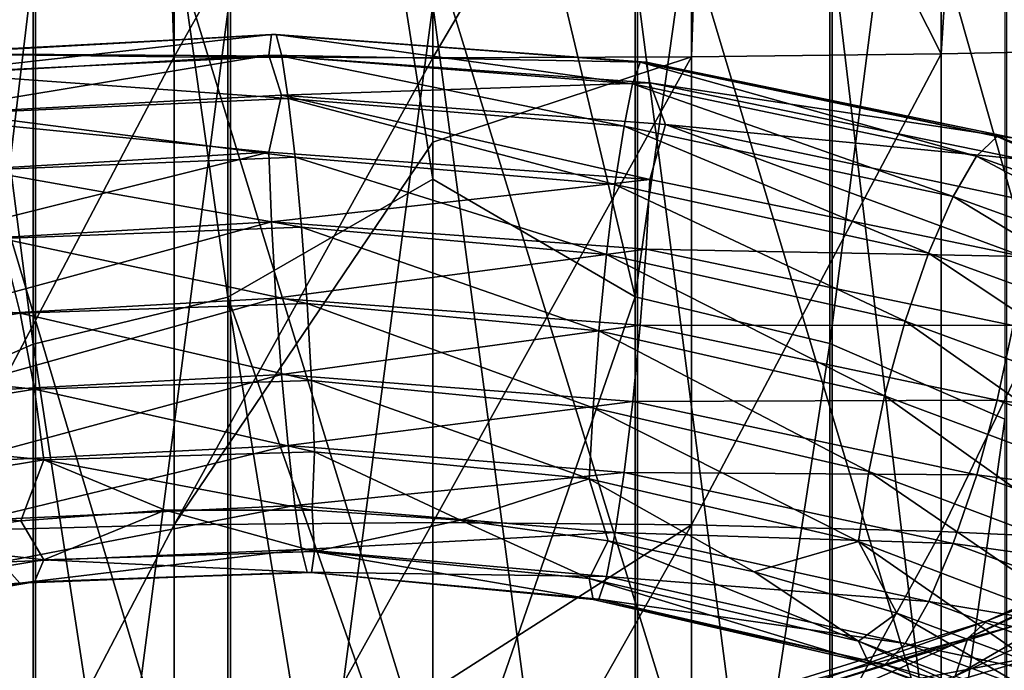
# Model space of a CAD drawing. Header units: metres. Extents: x -40 to 117, y -433 to 89.
# Tile 116 of 256: x -4 to 5, y -330 to -324. Entities that reach past the tile are written whole.
import ezdxf

# ---------------------------------------------------------------- set-up
doc = ezdxf.new("R2010")
doc.units = ezdxf.units.M
doc.layers.add('solid_506114_24501146', color=7, linetype='CONTINUOUS')
doc.layers.add('solid_506114_24501146_02', color=7, linetype='CONTINUOUS')

msp = doc.modelspace()

# ---------------------------------------------------------------- linework, layer by layer
at = {"layer": 'solid_506114_24501146'}
for points in [[(-1.891428, -313.171631, 945.745239), (-1.891428, -326.34671, 935.188843), (-3.68973, -313.564484, 946.237854)], [(-1.891428, -313.171631, 945.745239), (0, -318.512146, 941.423157), (0, -325.256775, 935.855042)], [(-1.891428, -313.171631, 945.745239), (0, -325.256775, 935.855042), (-1.891428, -326.34671, 935.188843)], [(0, -318.512146, 941.423157), (1.869106, -313.168549, 945.741272), (1.869106, -326.343292, 935.18512)], [(3.669097, -313.55835, 946.230042), (1.869106, -326.343292, 935.18512), (1.869106, -313.168549, 945.741272)], [(3.669097, -313.55835, 946.230042), (3.669097, -326.77533, 935.637024), (1.869106, -326.343292, 935.18512)], [(5.284738, -314.188507, 947.020264), (3.669097, -326.77533, 935.637024), (3.669097, -313.55835, 946.230042)], [(-3.68973, -313.564484, 946.237854), (-3.68973, -326.782135, 935.644287), (-5.302645, -314.197388, 947.031433)], [(-1.891428, -326.34671, 935.188843), (-3.68973, -326.782135, 935.644287), (-3.68973, -313.564484, 946.237854)], [(-3.68973, -326.782135, 935.644287), (-5.302645, -327.483704, 936.377991), (-5.302645, -314.197388, 947.031433)], [(5.284738, -314.188507, 947.020264), (5.284738, -327.473846, 936.367676), (3.669097, -326.77533, 935.637024)], [(0, -325.256775, 935.855042), (0, -318.512146, 941.423157), (1.869106, -326.343292, 935.18512)], [(6.843618, -324.056396, 264.134552), (4.974885, -319.694733, 262.703278), (7.222413, -319.486115, 263.886383)], [(-4.696142, -324.099457, 263.066101), (-4.974885, -319.694733, 262.703278), (-2.536174, -319.823181, 261.974762)], [(4.696142, -324.099457, 263.066101), (2.536174, -319.823181, 261.974762), (4.974885, -319.694733, 262.703278)], [(6.843618, -324.056396, 264.134552), (4.696142, -324.099457, 263.066101), (4.974885, -319.694733, 262.703278)], [(-2.388744, -324.125885, 262.410126), (-4.696142, -324.099457, 263.066101), (-2.536174, -319.823181, 261.974762)], [(-2.388744, -324.125885, 262.410126), (-2.536174, -319.823181, 261.974762), (0, -319.866577, 261.72876)], [(0, -324.134796, 262.188965), (0, -319.866577, 261.72876), (2.536174, -319.823181, 261.974762)], [(2.388744, -324.125885, 262.410126), (0, -324.134796, 262.188965), (2.536174, -319.823181, 261.974762)], [(4.696142, -324.099457, 263.066101), (2.388744, -324.125885, 262.410126), (2.536174, -319.823181, 261.974762)], [(0, -324.134796, 262.188965), (-2.388744, -324.125885, 262.410126), (0, -319.866577, 261.72876)], [(-5.284738, -322.496826, 957.43866), (-5.284738, -336.683197, 946), (-3.669097, -323.126953, 958.228821)], [(3.68973, -323.120819, 958.221008), (5.302645, -336.67337, 945.989685), (5.302645, -322.487976, 957.42749)], [(-2.388744, -330.853027, 287.737854), (-2.388744, -323.096802, 287.946716), (-4.696142, -323.12323, 287.29071)], [(0, -330.87384, 287.958252), (0, -323.087891, 288.167877), (-2.388744, -323.096802, 287.946716)], [(-2.388744, -330.853027, 287.737854), (0, -330.87384, 287.958252), (-2.388744, -323.096802, 287.946716)], [(2.388744, -330.853027, 287.737854), (0, -323.087891, 288.167877), (0, -330.87384, 287.958252)], [(2.388744, -330.853027, 287.737854), (2.388744, -323.096802, 287.946716), (0, -323.087891, 288.167877)], [(4.696142, -330.791351, 287.084259), (4.696142, -323.12323, 287.29071), (2.388744, -323.096802, 287.946716)], [(2.388744, -330.853027, 287.737854), (4.696142, -330.791351, 287.084259), (2.388744, -323.096802, 287.946716)], [(-5.284738, -336.683197, 946), (-3.669097, -337.381653, 946.73053), (-3.669097, -323.126953, 958.228821)], [(-4.696142, -330.791351, 287.084259), (-2.388744, -330.853027, 287.737854), (-4.696142, -323.12323, 287.29071)], [(-3.669097, -323.126953, 958.228821), (-3.669097, -337.381653, 946.73053), (-1.869106, -323.516663, 958.717529)], [(1.891428, -323.51358, 958.713501), (3.68973, -337.374847, 946.723328), (3.68973, -323.120819, 958.221008)], [(3.68973, -323.120819, 958.221008), (3.68973, -337.374847, 946.723328), (5.302645, -336.67337, 945.989685)], [(6.843618, -330.690857, 286.019684), (6.843618, -323.16629, 286.22229), (4.696142, -323.12323, 287.29071)], [(4.696142, -330.791351, 287.084259), (6.843618, -330.690857, 286.019684), (4.696142, -323.12323, 287.29071)], [(-3.669097, -337.381653, 946.73053), (-1.869106, -337.81366, 947.182373), (-1.869106, -323.516663, 958.717529)], [(-1.869106, -323.516663, 958.717529), (-1.869106, -337.81366, 947.182373), (0, -323.646545, 958.880249)], [(0, -323.646545, 958.880249), (1.891428, -337.810211, 947.17865), (1.891428, -323.51358, 958.713501)], [(1.891428, -323.51358, 958.713501), (1.891428, -337.810211, 947.17865), (3.68973, -337.374847, 946.723328)], [(-1.869106, -337.81366, 947.182373), (0, -337.957611, 947.332825), (0, -323.646545, 958.880249)], [(0, -323.646545, 958.880249), (0, -337.957611, 947.332825), (1.891428, -337.810211, 947.17865)], [(-1.487788, -323.9216, 923.670166), (-1.514216, -324.11203, 923.028442), (-4.981028, -324.310303, 923.68158)], [(-4.894095, -324.110016, 924.31665), (-1.487788, -323.9216, 923.670166), (-4.981028, -324.310303, 923.68158)], [(-1.44702, -323.920654, 924.374512), (-1.487788, -323.9216, 923.670166), (-4.894095, -324.110016, 924.31665)], [(-4.759989, -324.095398, 925.010315), (-1.44702, -323.920654, 924.374512), (-4.894095, -324.110016, 924.31665)], [(-1.394621, -324.120422, 925.085205), (-1.44702, -323.920654, 924.374512), (-4.759989, -324.095398, 925.010315)], [(-1.487788, -323.9216, 923.670166), (1.970231, -324.17572, 923.48584), (-1.514216, -324.11203, 923.028442)], [(-1.44702, -323.920654, 924.374512), (1.916243, -324.175049, 924.189392), (-1.487788, -323.9216, 923.670166)], [(1.916243, -324.175049, 924.189392), (1.970231, -324.17572, 923.48584), (-1.487788, -323.9216, 923.670166)], [(1.846852, -324.374878, 924.898621), (1.916243, -324.175049, 924.189392), (-1.44702, -323.920654, 924.374512)], [(-1.394621, -324.120422, 925.085205), (1.846852, -324.374878, 924.898621), (-1.44702, -323.920654, 924.374512)], [(-4.587619, -324.278656, 925.706909), (-1.394621, -324.120422, 925.085205), (-4.759989, -324.095398, 925.010315)], [(-4.696142, -328.513, 262.947266), (-4.696142, -324.099457, 263.066101), (-2.388744, -324.125885, 262.410126)], [(2.388744, -328.451294, 262.293671), (2.388744, -324.125885, 262.410126), (4.696142, -324.099457, 263.066101)], [(4.696142, -328.513, 262.947266), (2.388744, -328.451294, 262.293671), (4.696142, -324.099457, 263.066101)], [(4.696142, -328.513, 262.947266), (4.696142, -324.099457, 263.066101), (6.843618, -324.056396, 264.134552)], [(6.843618, -328.613495, 264.011871), (4.696142, -328.513, 262.947266), (6.843618, -324.056396, 264.134552)], [(-4.981028, -324.310303, 923.68158), (-1.514216, -324.11203, 923.028442), (-4.888127, -324.66925, 923.128601)], [(-1.514216, -324.11203, 923.028442), (-1.396614, -324.4823, 922.490662), (-4.888127, -324.66925, 923.128601)], [(-2.388744, -328.451294, 262.293671), (-4.696142, -328.513, 262.947266), (-2.388744, -324.125885, 262.410126)], [(-1.3343, -324.511749, 925.748291), (-1.394621, -324.120422, 925.085205), (-4.587619, -324.278656, 925.706909)], [(-2.388744, -328.451294, 262.293671), (-2.388744, -324.125885, 262.410126), (0, -324.134796, 262.188965)], [(0, -324.915588, 262.210876), (-2.388744, -328.451294, 262.293671), (0, -324.134796, 262.188965)], [(-1.514216, -324.11203, 923.028442), (2.005227, -324.365692, 922.844238), (-1.396614, -324.4823, 922.490662)], [(1.970231, -324.17572, 923.48584), (2.005227, -324.365692, 922.844238), (-1.514216, -324.11203, 923.028442)], [(1.766971, -324.766083, 925.559753), (1.846852, -324.374878, 924.898621), (-1.394621, -324.120422, 925.085205)], [(-1.3343, -324.511749, 925.748291), (1.766971, -324.766083, 925.559753), (-1.394621, -324.120422, 925.085205)], [(2.388744, -324.125885, 262.410126), (0, -324.915588, 262.210876), (0, -324.134796, 262.188965)], [(2.388744, -324.125885, 262.410126), (0, -328.430511, 262.073303), (0, -324.915588, 262.210876)], [(2.388744, -328.451294, 262.293671), (0, -328.430511, 262.073303), (2.388744, -324.125885, 262.410126)], [(1.846852, -324.374878, 924.898621), (5.023705, -325.045898, 925.14679), (1.916243, -324.175049, 924.189392)], [(1.916243, -324.175049, 924.189392), (5.21246, -324.862579, 924.454407), (1.970231, -324.17572, 923.48584)], [(5.023705, -325.045898, 925.14679), (5.21246, -324.862579, 924.454407), (1.916243, -324.175049, 924.189392)], [(1.970231, -324.17572, 923.48584), (5.359314, -324.876434, 923.763123), (2.005227, -324.365692, 922.844238)], [(5.21246, -324.862579, 924.454407), (5.359314, -324.876434, 923.763123), (1.970231, -324.17572, 923.48584)], [(-4.389194, -324.651794, 926.353516), (-1.3343, -324.511749, 925.748291), (-4.587619, -324.278656, 925.706909)], [(2.005227, -324.365692, 922.844238), (2.148659, -324.752502, 922.322937), (-1.396614, -324.4823, 922.490662)], [(1.766971, -324.766083, 925.559753), (4.806419, -325.418488, 925.787659), (1.846852, -324.374878, 924.898621)], [(4.806419, -325.418488, 925.787659), (5.023705, -325.045898, 925.14679), (1.846852, -324.374878, 924.898621)], [(2.005227, -324.365692, 922.844238), (5.45451, -325.075439, 923.128418), (2.148659, -324.752502, 922.322937)], [(5.359314, -324.876434, 923.763123), (5.45451, -325.075439, 923.128418), (2.005227, -324.365692, 922.844238)], [(-4.888127, -324.66925, 923.128601), (-1.396614, -324.4823, 922.490662), (-1.51438, -325.006683, 922.150269)], [(-1.271312, -325.052979, 926.313965), (-1.3343, -324.511749, 925.748291), (-4.389194, -324.651794, 926.353516)], [(-1.396614, -324.4823, 922.490662), (2.005445, -325.259033, 921.964294), (-1.51438, -325.006683, 922.150269)], [(-1.396614, -324.4823, 922.490662), (2.148659, -324.752502, 922.322937), (2.005445, -325.259033, 921.964294)], [(1.683558, -325.306976, 926.12323), (1.766971, -324.766083, 925.559753), (-1.3343, -324.511749, 925.748291)], [(-1.271312, -325.052979, 926.313965), (1.683558, -325.306976, 926.12323), (-1.3343, -324.511749, 925.748291)], [(-4.181993, -325.174652, 926.901855), (-1.271312, -325.052979, 926.313965), (-4.389194, -324.651794, 926.353516)], [(-4.888127, -324.66925, 923.128601), (-1.51438, -325.006683, 922.150269), (-4.981568, -325.209503, 922.802002)], [(1.683558, -325.306976, 926.12323), (4.579522, -325.940186, 926.329163), (1.766971, -324.766083, 925.559753)], [(4.579522, -325.940186, 926.329163), (4.806419, -325.418488, 925.787659), (1.766971, -324.766083, 925.559753)], [(2.148659, -324.752502, 922.322937), (5.455102, -325.970825, 922.243591), (2.005445, -325.259033, 921.964294)], [(2.148659, -324.752502, 922.322937), (5.610073, -325.481873, 922.62439), (5.455102, -325.970825, 922.243591)], [(5.45451, -325.075439, 923.128418), (5.610073, -325.481873, 922.62439), (2.148659, -324.752502, 922.322937)], [(0, -324.915588, 262.210876), (0, -328.430511, 262.073303), (-2.388744, -328.451294, 262.293671)], [(5.023705, -325.045898, 925.14679), (8.026789, -326.117889, 925.809143), (5.21246, -324.862579, 924.454407)], [(5.21246, -324.862579, 924.454407), (8.328378, -325.96698, 925.148376), (5.359314, -324.876434, 923.763123)], [(8.026789, -326.117889, 925.809143), (8.328378, -325.96698, 925.148376), (5.21246, -324.862579, 924.454407)], [(-4.981568, -325.209503, 922.802002), (-1.51438, -325.006683, 922.150269), (-4.8951, -325.848755, 922.616211)], [(-1.51438, -325.006683, 922.150269), (-1.488094, -325.651611, 921.972229), (-4.8951, -325.848755, 922.616211)], [(-1.51438, -325.006683, 922.150269), (2.005445, -325.259033, 921.964294), (-1.488094, -325.651611, 921.972229)], [(-1.21104, -325.699432, 926.732422), (-1.271312, -325.052979, 926.313965), (-4.181993, -325.174652, 926.901855)], [(1.603742, -325.952942, 926.539246), (1.683558, -325.306976, 926.12323), (-1.271312, -325.052979, 926.313965)], [(-1.21104, -325.699432, 926.732422), (1.603742, -325.952942, 926.539246), (-1.271312, -325.052979, 926.313965)], [(4.806419, -325.418488, 925.787659), (7.679612, -326.454071, 926.41217), (5.023705, -325.045898, 925.14679)], [(7.679612, -326.454071, 926.41217), (8.026789, -326.117889, 925.809143), (5.023705, -325.045898, 925.14679)], [(-3.983728, -325.804077, 927.303589), (-1.21104, -325.699432, 926.732422), (-4.181993, -325.174652, 926.901855)], [(-1.891428, -326.34671, 935.188843), (0, -325.256775, 935.855042), (0, -331.740143, 929.984863)], [(2.005445, -325.259033, 921.964294), (1.970635, -325.903229, 921.784485), (-1.488094, -325.651611, 921.972229)], [(0, -331.740143, 929.984863), (0, -325.256775, 935.855042), (1.869106, -326.343292, 935.18512)], [(2.005445, -325.259033, 921.964294), (5.455102, -325.970825, 922.243591), (1.970635, -325.903229, 921.784485)], [(1.603742, -325.952942, 926.539246), (4.36241, -326.567963, 926.723633), (1.683558, -325.306976, 926.12323)], [(4.36241, -326.567963, 926.723633), (4.579522, -325.940186, 926.329163), (1.683558, -325.306976, 926.12323)], [(4.579522, -325.940186, 926.329163), (7.31708, -326.938385, 926.913086), (4.806419, -325.418488, 925.787659)], [(7.31708, -326.938385, 926.913086), (7.679612, -326.454071, 926.41217), (4.806419, -325.418488, 925.787659)], [(-4.8951, -325.848755, 922.616211), (-1.488094, -325.651611, 921.972229), (-4.761378, -326.542297, 922.617371)], [(-1.488094, -325.651611, 921.972229), (-1.447443, -326.35553, 921.984863), (-4.761378, -326.542297, 922.617371)], [(-1.488094, -325.651611, 921.972229), (1.970635, -325.903229, 921.784485), (-1.447443, -326.35553, 921.984863)], [(-1.158732, -326.405334, 926.956421), (-1.21104, -325.699432, 926.732422), (-3.983728, -325.804077, 927.303589)], [(1.534471, -326.658203, 926.760864), (1.603742, -325.952942, 926.539246), (-1.21104, -325.699432, 926.732422)], [(-1.158732, -326.405334, 926.956421), (1.534471, -326.658203, 926.760864), (-1.21104, -325.699432, 926.732422)], [(-3.811659, -326.495758, 927.513), (-3.983728, -325.804077, 927.303589), (-6.617614, -326.255737, 928.244934)], [(-3.811659, -326.495758, 927.513), (-1.158732, -326.405334, 926.956421), (-3.983728, -325.804077, 927.303589)], [(1.970635, -325.903229, 921.784485), (1.916803, -326.606384, 921.794983), (-1.447443, -326.35553, 921.984863)], [(1.970635, -325.903229, 921.784485), (5.360415, -326.607697, 922.05249), (1.916803, -326.606384, 921.794983)], [(5.455102, -325.970825, 922.243591), (5.360415, -326.607697, 922.05249), (1.970635, -325.903229, 921.784485)], [(1.534471, -326.658203, 926.760864), (4.173985, -327.257568, 926.925964), (1.603742, -325.952942, 926.539246)], [(4.173985, -327.257568, 926.925964), (4.36241, -326.567963, 926.723633), (1.603742, -325.952942, 926.539246)], [(4.36241, -326.567963, 926.723633), (6.970182, -327.530945, 927.267822), (4.579522, -325.940186, 926.329163)], [(6.970182, -327.530945, 927.267822), (7.31708, -326.938385, 926.913086), (4.579522, -325.940186, 926.329163)], [(-6.33178, -326.918823, 928.423157), (-3.811659, -326.495758, 927.513), (-6.617614, -326.255737, 928.244934)], [(-4.761378, -326.542297, 922.617371), (-1.447443, -326.35553, 921.984863), (-4.58931, -327.234314, 922.816345)], [(-1.447443, -326.35553, 921.984863), (-1.395135, -327.06192, 922.198181), (-4.58931, -327.234314, 922.816345)], [(-1.891428, -326.34671, 935.188843), (-1.891428, -338.541992, 923.514282), (-3.68973, -326.782135, 935.644287)], [(-1.891428, -326.34671, 935.188843), (0, -331.740143, 929.984863), (0, -337.94873, 923.824707)], [(-1.891428, -326.34671, 935.188843), (0, -337.94873, 923.824707), (-1.891428, -338.541992, 923.514282)], [(-1.447443, -326.35553, 921.984863), (1.916803, -326.606384, 921.794983), (-1.395135, -327.06192, 922.198181)], [(0, -331.740143, 929.984863), (1.869106, -326.343292, 935.18512), (1.869106, -338.538239, 923.510864)], [(3.669097, -326.77533, 935.637024), (1.869106, -338.538239, 923.510864), (1.869106, -326.343292, 935.18512)], [(-1.11808, -327.116913, 926.972656), (-1.158732, -326.405334, 926.956421), (-3.811659, -326.495758, 927.513)], [(1.480638, -327.369019, 926.774963), (1.534471, -326.658203, 926.760864), (-1.158732, -326.405334, 926.956421)], [(-1.11808, -327.116913, 926.972656), (1.480638, -327.369019, 926.774963), (-1.158732, -326.405334, 926.956421)], [(-3.677937, -327.19693, 927.517883), (-3.811659, -326.495758, 927.513), (-6.33178, -326.918823, 928.423157)], [(-3.677937, -327.19693, 927.517883), (-1.11808, -327.116913, 926.972656), (-3.811659, -326.495758, 927.513)], [(1.916803, -326.606384, 921.794983), (1.847532, -327.312103, 922.005981), (-1.395135, -327.06192, 922.198181)], [(1.916803, -326.606384, 921.794983), (5.213982, -327.29892, 922.047241), (1.847532, -327.312103, 922.005981)], [(5.360415, -326.607697, 922.05249), (5.213982, -327.29892, 922.047241), (1.916803, -326.606384, 921.794983)], [(4.173985, -327.257568, 926.925964), (6.66912, -328.19046, 927.434692), (4.36241, -326.567963, 926.723633)], [(6.66912, -328.19046, 927.434692), (6.970182, -327.530945, 927.267822), (4.36241, -326.567963, 926.723633)], [(5.360415, -326.607697, 922.05249), (8.564777, -327.747986, 922.754639), (5.213982, -327.29892, 922.047241)], [(1.480638, -327.369019, 926.774963), (4.027552, -327.95639, 926.924377), (1.534471, -326.658203, 926.760864)], [(4.027552, -327.95639, 926.924377), (4.173985, -327.257568, 926.925964), (1.534471, -326.658203, 926.760864)], [(-3.68973, -326.782135, 935.644287), (-3.68973, -339.01651, 923.928833), (-5.302645, -327.483704, 936.377991)], [(-1.891428, -338.541992, 923.514282), (-3.68973, -339.01651, 923.928833), (-3.68973, -326.782135, 935.644287)], [(3.669097, -326.77533, 935.637024), (3.669097, -339.009094, 923.922302), (1.869106, -338.538239, 923.510864)], [(5.284738, -327.473846, 936.367676), (3.669097, -339.009094, 923.922302), (3.669097, -326.77533, 935.637024)], [(-6.109646, -327.598755, 928.403442), (-3.677937, -327.19693, 927.517883), (-6.33178, -326.918823, 928.423157)], [(-4.58931, -327.234314, 922.816345), (-1.395135, -327.06192, 922.198181), (-4.391044, -327.871979, 923.204163)], [(-1.395135, -327.06192, 922.198181), (-1.334863, -327.71701, 922.602356), (-4.391044, -327.871979, 923.204163)], [(-1.395135, -327.06192, 922.198181), (1.847532, -327.312103, 922.005981), (-1.334863, -327.71701, 922.602356)], [(-3.59147, -327.84903, 927.327881), (-3.677937, -327.19693, 927.517883), (-6.109646, -327.598755, 928.403442)], [(-1.091795, -327.775024, 926.7901), (-1.11808, -327.116913, 926.972656), (-3.677937, -327.19693, 927.517883)], [(-3.59147, -327.84903, 927.327881), (-1.091795, -327.775024, 926.7901), (-3.677937, -327.19693, 927.517883)], [(1.445829, -328.026337, 926.590637), (1.480638, -327.369019, 926.774963), (-1.11808, -327.116913, 926.972656)], [(-1.091795, -327.775024, 926.7901), (1.445829, -328.026337, 926.590637), (-1.11808, -327.116913, 926.972656)], [(4.027552, -327.95639, 926.924377), (6.435152, -328.866394, 927.404541), (4.173985, -327.257568, 926.925964)], [(6.435152, -328.866394, 927.404541), (6.66912, -328.19046, 927.434692), (4.173985, -327.257568, 926.925964)], [(1.847532, -327.312103, 922.005981), (1.767716, -327.966644, 922.407715), (-1.334863, -327.71701, 922.602356)], [(1.445829, -328.026337, 926.590637), (3.932864, -328.606079, 926.729126), (1.480638, -327.369019, 926.774963)], [(3.932864, -328.606079, 926.729126), (4.027552, -327.95639, 926.924377), (1.480638, -327.369019, 926.774963)], [(1.847532, -327.312103, 922.005981), (5.025557, -327.988739, 922.239136), (1.767716, -327.966644, 922.407715)], [(5.213982, -327.29892, 922.047241), (5.025557, -327.988739, 922.239136), (1.847532, -327.312103, 922.005981)], [(5.213982, -327.29892, 922.047241), (8.330809, -328.416412, 922.720642), (5.025557, -327.988739, 922.239136)], [(8.564777, -327.747986, 922.754639), (8.330809, -328.416412, 922.720642), (5.213982, -327.29892, 922.047241)], [(5.284738, -327.473846, 936.367676), (5.284738, -339.770355, 924.587402), (3.669097, -339.009094, 923.922302)], [(-3.68973, -339.01651, 923.928833), (-5.302645, -339.781067, 924.596802), (-5.302645, -327.483704, 936.377991)], [(-5.966009, -328.238342, 928.197021), (-3.59147, -327.84903, 927.327881), (-6.109646, -327.598755, 928.403442)], [(-4.391044, -327.871979, 923.204163), (-1.334863, -327.71701, 922.602356), (-4.183843, -328.408112, 923.739502)], [(-1.334863, -327.71701, 922.602356), (-1.271874, -328.271912, 923.154663), (-4.183843, -328.408112, 923.739502)], [(-1.334863, -327.71701, 922.602356), (1.767716, -327.966644, 922.407715), (-1.271874, -328.271912, 923.154663)], [(-3.59147, -327.84903, 927.327881), (-1.113342, -328.313934, 926.428345), (-1.091795, -327.775024, 926.7901)], [(-1.091795, -327.775024, 926.7901), (-1.113342, -328.313934, 926.428345), (0.25652, -328.407623, 926.27533)], [(-1.091795, -327.775024, 926.7901), (0.25652, -328.407623, 926.27533), (1.445829, -328.026337, 926.590637)], [(-5.966009, -328.238342, 928.197021), (-3.803205, -328.413025, 927.030518), (-3.59147, -327.84903, 927.327881)], [(-3.59147, -327.84903, 927.327881), (-3.803205, -328.413025, 927.030518), (-2.472357, -328.316101, 926.68042)], [(-3.59147, -327.84903, 927.327881), (-2.472357, -328.316101, 926.68042), (-1.113342, -328.313934, 926.428345)], [(1.767716, -327.966644, 922.407715), (1.684302, -328.521179, 922.957764), (-1.271874, -328.271912, 923.154663)], [(1.767716, -327.966644, 922.407715), (4.808444, -328.624603, 922.619751), (1.684302, -328.521179, 922.957764)], [(5.025557, -327.988739, 922.239136), (4.808444, -328.624603, 922.619751), (1.767716, -327.966644, 922.407715)], [(3.932864, -328.606079, 926.729126), (6.283862, -329.501892, 927.189575), (4.027552, -327.95639, 926.924377)], [(6.283862, -329.501892, 927.189575), (6.435152, -328.866394, 927.404541), (4.027552, -327.95639, 926.924377)], [(5.025557, -327.988739, 922.239136), (8.029747, -329.075684, 922.877441), (4.808444, -328.624603, 922.619751)], [(8.330809, -328.416412, 922.720642), (8.029747, -329.075684, 922.877441), (5.025557, -327.988739, 922.239136)], [(1.445829, -328.026337, 926.590637), (0.25652, -328.407623, 926.27533), (1.620961, -328.597504, 926.221619)], [(1.445829, -328.026337, 926.590637), (1.620961, -328.597504, 926.221619), (2.967605, -328.883911, 926.266663)], [(1.445829, -328.026337, 926.590637), (2.967605, -328.883911, 926.266663), (3.932864, -328.606079, 926.729126)], [(-5.966009, -328.238342, 928.197021), (-5.096653, -328.602783, 927.477966), (-3.803205, -328.413025, 927.030518)], [(-4.183843, -328.408112, 923.739502), (-1.271874, -328.271912, 923.154663), (-3.985419, -328.795349, 924.378174)], [(-1.271874, -328.271912, 923.154663), (-1.211554, -328.677704, 923.809387), (-3.985419, -328.795349, 924.378174)], [(-1.271874, -328.271912, 923.154663), (1.684302, -328.521179, 922.957764), (-1.211554, -328.677704, 923.809387)], [(-3.59201, -328.773407, 926.423767), (-2.472357, -328.316101, 926.68042), (-3.803205, -328.413025, 927.030518)], [(-3.59201, -328.773407, 926.423767), (-1.091959, -328.695587, 925.886475), (-2.472357, -328.316101, 926.68042)], [(-1.091959, -328.695587, 925.886475), (-1.113342, -328.313934, 926.428345), (-2.472357, -328.316101, 926.68042)], [(-1.091959, -328.695587, 925.886475), (0.25652, -328.407623, 926.27533), (-1.113342, -328.313934, 926.428345)], [(-3.59201, -328.773407, 926.423767), (-3.803205, -328.413025, 927.030518), (-5.096653, -328.602783, 927.477966)], [(-4.696142, -332.870819, 262.238159), (-4.696142, -328.513, 262.947266), (-2.388744, -328.451294, 262.293671)], [(-2.388744, -332.722107, 261.598724), (-4.696142, -332.870819, 262.238159), (-2.388744, -328.451294, 262.293671)], [(-2.388744, -332.722107, 261.598724), (-2.388744, -328.451294, 262.293671), (0, -328.430511, 262.073303)], [(0, -329.977386, 261.889191), (-2.388744, -332.722107, 261.598724), (0, -328.430511, 262.073303)], [(-1.091959, -328.695587, 925.886475), (1.446046, -328.945557, 925.685303), (0.25652, -328.407623, 926.27533)], [(2.388744, -328.451294, 262.293671), (0, -329.977386, 261.889191), (0, -328.430511, 262.073303)], [(2.388744, -328.451294, 262.293671), (0, -332.671967, 261.383118), (0, -329.977386, 261.889191)], [(2.388744, -332.722107, 261.598724), (0, -332.671967, 261.383118), (2.388744, -328.451294, 262.293671)], [(1.446046, -328.945557, 925.685303), (1.620961, -328.597504, 926.221619), (0.25652, -328.407623, 926.27533)], [(2.388744, -332.722107, 261.598724), (2.388744, -328.451294, 262.293671), (4.696142, -328.513, 262.947266)], [(4.825129, -329.847595, 959.917358), (4.941298, -329.499176, 960.582458), (7.274976, -328.425659, 959.970886)], [(7.103942, -328.789307, 959.329956), (4.825129, -329.847595, 959.917358), (7.274976, -328.425659, 959.970886)], [(1.684302, -328.521179, 922.957764), (1.604422, -328.926788, 923.610535), (-1.211554, -328.677704, 923.809387)], [(1.684302, -328.521179, 922.957764), (4.581547, -329.159424, 923.148315), (1.604422, -328.926788, 923.610535)], [(4.808444, -328.624603, 922.619751), (4.581547, -329.159424, 923.148315), (1.684302, -328.521179, 922.957764)], [(4.696142, -332.870819, 262.238159), (2.388744, -332.722107, 261.598724), (4.696142, -328.513, 262.947266)], [(4.696142, -332.870819, 262.238159), (4.696142, -328.513, 262.947266), (6.843618, -328.613495, 264.011871)], [(-5.966908, -329.168793, 927.290283), (-3.59201, -328.773407, 926.423767), (-5.096653, -328.602783, 927.477966)], [(1.446046, -328.945557, 925.685303), (3.933456, -329.526276, 925.819824), (1.620961, -328.597504, 926.221619)], [(3.933456, -329.526276, 925.819824), (2.967605, -328.883911, 926.266663), (1.620961, -328.597504, 926.221619)], [(3.932864, -328.606079, 926.729126), (2.967605, -328.883911, 926.266663), (4.287991, -329.266388, 926.408508)], [(3.932864, -328.606079, 926.729126), (4.287991, -329.266388, 926.408508), (5.566247, -329.741882, 926.643921)], [(3.932864, -328.606079, 926.729126), (5.566247, -329.741882, 926.643921), (6.283862, -329.501892, 927.189575)], [(4.808444, -328.624603, 922.619751), (7.682848, -329.675507, 923.219055), (4.581547, -329.159424, 923.148315)], [(6.843618, -333.113037, 263.279694), (4.696142, -332.870819, 262.238159), (6.843618, -328.613495, 264.011871)], [(8.029747, -329.075684, 922.877441), (7.682848, -329.675507, 923.219055), (4.808444, -328.624603, 922.619751)], [(-3.985419, -328.795349, 924.378174), (-1.211554, -328.677704, 923.809387), (-3.813049, -328.989136, 925.074646)], [(-1.211554, -328.677704, 923.809387), (-1.159154, -328.888153, 924.519714), (-3.813049, -328.989136, 925.074646)], [(-1.118386, -328.890747, 925.23175), (-1.091959, -328.695587, 925.886475), (-3.59201, -328.773407, 926.423767)], [(-1.211554, -328.677704, 923.809387), (1.604422, -328.926788, 923.610535), (-1.159154, -328.888153, 924.519714)], [(-1.118386, -328.890747, 925.23175), (1.481043, -329.140198, 925.030701), (-1.091959, -328.695587, 925.886475)], [(1.481043, -329.140198, 925.030701), (1.446046, -328.945557, 925.685303), (-1.091959, -328.695587, 925.886475)], [(-3.985419, -328.795349, 924.378174), (-3.813049, -328.989136, 925.074646), (-6.334089, -329.429443, 925.97699)], [(-3.678942, -328.978119, 925.775879), (-3.59201, -328.773407, 926.423767), (-5.966908, -329.168793, 927.290283)], [(-3.678942, -328.978119, 925.775879), (-1.118386, -328.890747, 925.23175), (-3.59201, -328.773407, 926.423767)], [(7.103942, -328.789307, 959.329956), (5.455617, -330.077728, 959.24585), (4.825129, -329.847595, 959.917358)], [(-3.813049, -328.989136, 925.074646), (-1.159154, -328.888153, 924.519714), (-3.678942, -328.978119, 925.775879)], [(-1.159154, -328.888153, 924.519714), (-1.118386, -328.890747, 925.23175), (-3.678942, -328.978119, 925.775879)], [(-1.159154, -328.888153, 924.519714), (1.535031, -329.137329, 924.319458), (-1.118386, -328.890747, 925.23175)], [(1.604422, -328.926788, 923.610535), (1.535031, -329.137329, 924.319458), (-1.159154, -328.888153, 924.519714)], [(1.535031, -329.137329, 924.319458), (1.481043, -329.140198, 925.030701), (-1.118386, -328.890747, 925.23175)], [(1.604422, -328.926788, 923.610535), (4.364261, -329.54599, 923.781189), (1.535031, -329.137329, 924.319458)], [(4.581547, -329.159424, 923.148315), (4.364261, -329.54599, 923.781189), (1.604422, -328.926788, 923.610535)], [(3.933456, -329.526276, 925.819824), (4.287991, -329.266388, 926.408508), (2.967605, -328.883911, 926.266663)], [(-6.334089, -329.429443, 925.97699), (-3.813049, -328.989136, 925.074646), (-6.111316, -329.391907, 926.656189)], [(-6.111316, -329.391907, 926.656189), (-3.678942, -328.978119, 925.775879), (-5.966908, -329.168793, 927.290283)], [(-3.813049, -328.989136, 925.074646), (-3.678942, -328.978119, 925.775879), (-6.111316, -329.391907, 926.656189)], [(4.028652, -329.729584, 925.172363), (3.933456, -329.526276, 925.819824), (1.446046, -328.945557, 925.685303)], [(1.481043, -329.140198, 925.030701), (4.028652, -329.729584, 925.172363), (1.446046, -328.945557, 925.685303)], [(1.535031, -329.137329, 924.319458), (4.175507, -329.739838, 924.47345), (1.481043, -329.140198, 925.030701)], [(4.175507, -329.739838, 924.47345), (4.028652, -329.729584, 925.172363), (1.481043, -329.140198, 925.030701)], [(4.364261, -329.54599, 923.781189), (4.175507, -329.739838, 924.47345), (1.535031, -329.137329, 924.319458)], [(4.581547, -329.159424, 923.148315), (7.320317, -330.171967, 923.708008), (4.364261, -329.54599, 923.781189)], [(7.682848, -329.675507, 923.219055), (7.320317, -330.171967, 923.708008), (4.581547, -329.159424, 923.148315)], [(3.933456, -329.526276, 925.819824), (6.284808, -330.425354, 926.274109), (4.287991, -329.266388, 926.408508)], [(6.284808, -330.425354, 926.274109), (5.566247, -329.741882, 926.643921), (4.287991, -329.266388, 926.408508)], [(2.435817, -330.293457, 960.835388), (2.524378, -330.148743, 961.584595), (5.120953, -329.338837, 961.310425)], [(4.941298, -329.499176, 960.582458), (2.435817, -330.293457, 960.835388), (5.120953, -329.338837, 961.310425)], [(5.120953, -329.338837, 961.310425), (2.524378, -330.148743, 961.584595), (5.352127, -329.391296, 962.043091)], [(2.524378, -330.148743, 961.584595), (2.638335, -330.221649, 962.343445), (5.352127, -329.391296, 962.043091)], [(5.352127, -329.391296, 962.043091), (2.638335, -330.221649, 962.343445), (5.618496, -329.659271, 962.725037)], [(2.378551, -330.63208, 960.155396), (2.435817, -330.293457, 960.835388), (4.941298, -329.499176, 960.582458)], [(4.825129, -329.847595, 959.917358), (2.378551, -330.63208, 960.155396), (4.941298, -329.499176, 960.582458)], [(6.43691, -330.646088, 925.640503), (6.284808, -330.425354, 926.274109), (3.933456, -329.526276, 925.819824)], [(4.028652, -329.729584, 925.172363), (6.43691, -330.646088, 925.640503), (3.933456, -329.526276, 925.819824)], [(4.364261, -329.54599, 923.781189), (6.97314, -330.521301, 924.303833), (4.175507, -329.739838, 924.47345)], [(7.320317, -330.171967, 923.708008), (6.97314, -330.521301, 924.303833), (4.364261, -329.54599, 923.781189)], [(4.825855, -331, 959.001526), (5.455617, -330.077728, 959.24585), (6.684723, -329.492401, 958.919189)], [(7.105011, -329.937531, 958.421326), (4.825855, -331, 959.001526), (6.684723, -329.492401, 958.919189)], [(2.638335, -330.221649, 962.343445), (2.769642, -330.513428, 963.054565), (5.618496, -329.659271, 962.725037)], [(5.618496, -329.659271, 962.725037), (2.769642, -330.513428, 963.054565), (5.89687, -330.109192, 963.305603)], [(6.671552, -330.682343, 924.964905), (6.43691, -330.646088, 925.640503), (4.028652, -329.729584, 925.172363)], [(4.175507, -329.739838, 924.47345), (6.671552, -330.682343, 924.964905), (4.028652, -329.729584, 925.172363)], [(6.97314, -330.521301, 924.303833), (6.671552, -330.682343, 924.964905), (4.175507, -329.739838, 924.47345)]]:
    msp.add_3dface(points, dxfattribs=at)
at = {"layer": 'solid_506114_24501146_02'}
for points in [[(4.941298, -329.499176, 960.582458), (5.120953, -329.338837, 961.310425), (7.539478, -328.240601, 960.663757)], [(7.274976, -328.425659, 959.970886), (4.941298, -329.499176, 960.582458), (7.539478, -328.240601, 960.663757)], [(7.539478, -328.240601, 960.663757), (5.120953, -329.338837, 961.310425), (7.879831, -328.260498, 961.352844)], [(5.120953, -329.338837, 961.310425), (5.352127, -329.391296, 962.043091), (7.879831, -328.260498, 961.352844)]]:
    msp.add_3dface(points, dxfattribs=at)

doc.saveas('drawing.dxf')
